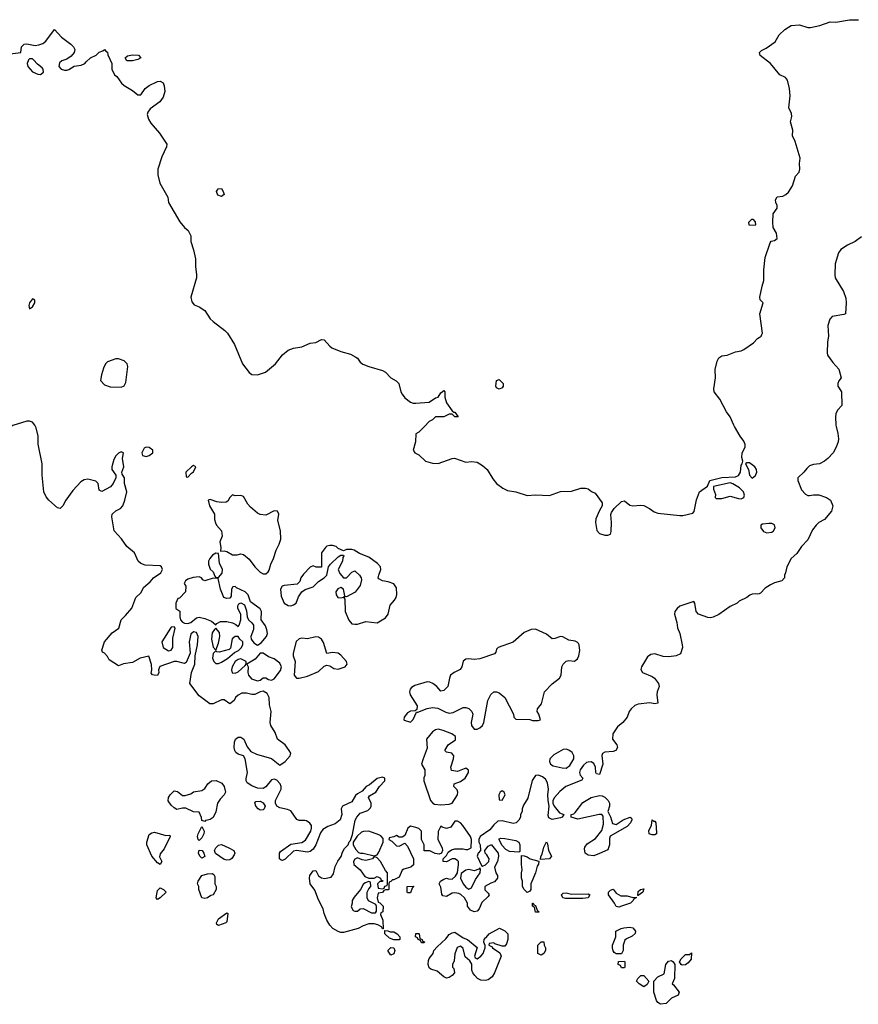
# Model space of a CAD drawing. Header units: inches. Extents: x 2221774 to 2440637, y 201306 to 357559.
# Tile 239 of 245: x 2394679 to 2400713, y 315844 to 322926. Entities that reach past the tile are written whole.
import ezdxf

# ---------------------------------------------------------------- set-up
doc = ezdxf.new("R2010")
doc.units = ezdxf.units.IN
doc.header["$MEASUREMENT"] = 0
for name, color, linetype in [('C3391', 7, 'Continuous'), ('C3392', 7, 'Continuous'), ('C4301', 7, 'Continuous'), ('C4302', 7, 'Continuous')]:
    doc.layers.add(name, color=color, linetype=linetype)

msp = doc.modelspace()

# ---------------------------------------------------------------- linework, layer by layer
at = {"layer": 'C3391', "color": 5, "elevation": 20}
for points in [[(2400000, 318797.2), (2399990, 318793.2), (2399970, 318797.2), (2399950, 318794), (2399933.7, 318786.3), (2399910, 318769.2), (2399856, 318744), (2399842, 318730), (2399790, 318704.5), (2399710, 318647.3), (2399669.4, 318629.4), (2399650, 318624.5), (2399630, 318626.6), (2399562.7, 318650), (2399547, 318670), (2399537.2, 318730), (2399530, 318742), (2399430, 318708), (2399408.8, 318691.1), (2399394, 318670), (2399390.3, 318650), (2399406.7, 318590), (2399411.8, 318551.8), (2399428.2, 318510), (2399446, 318430), (2399448, 318410), (2399434.6, 318365.4), (2399402, 318350), (2399350, 318342.4), (2399310, 318346.3), (2399250, 318364.5), (2399219.8, 318360.2), (2399197.3, 318342.7), (2399154, 318270), (2399148.5, 318251.5), (2399161, 318230), (2399230, 318202), (2399246, 318190), (2399274.9, 318150), (2399280.5, 318130), (2399264.9, 318090), (2399262.8, 318070), (2399271.3, 318010), (2399250, 318004), (2399212.9, 318012.9), (2399130, 318002), (2399106.2, 317993.8), (2399078.8, 317970), (2399064.7, 317950), (2399051, 317910), (2399018, 317870), (2398980.4, 317839.6), (2398947.3, 317790), (2398944.9, 317750), (2398974.9, 317710), (2398981.6, 317690), (2398967.7, 317670), (2398950, 317661.1), (2398890, 317656.9), (2398873.5, 317646.5), (2398866.7, 317633.3), (2398874.3, 317570), (2398850, 317497.2), (2398830, 317501.2), (2398823.7, 317510), (2398822, 317550), (2398810, 317576), (2398790, 317586.6), (2398770, 317586), (2398758, 317582), (2398735.9, 317564.1), (2398710.7, 317530), (2398706.8, 317510), (2398710.8, 317490.8), (2398732, 317470), (2398723.6, 317456.4), (2398608.9, 317411.1), (2398564.8, 317375.2), (2398526, 317330), (2398516, 317310), (2398516, 317290), (2398524.7, 317270), (2398562, 317222), (2398594, 317210), (2398582, 317190), (2398570, 317184), (2398510, 317174), (2398486, 317186), (2398482, 317202), (2398489.1, 317269.1), (2398481.2, 317310), (2398479.3, 317350), (2398483.7, 317390), (2398477, 317437), (2398462, 317462), (2398440.1, 317480.1), (2398412.3, 317492.3), (2398390, 317489.3), (2398367.3, 317452.7), (2398334.8, 317325.2), (2398303.6, 317276.4), (2398294, 317250), (2398294, 317230), (2398282, 317210), (2398282, 317190), (2398270.7, 317169.3), (2398251.3, 317150), (2398230, 317143.7), (2398150, 317164), (2398119.8, 317160.2), (2398090, 317134), (2398062.5, 317097.5), (2397991.3, 317050), (2397982, 317030), (2397982, 317010), (2397992, 316990), (2397994, 316950), (2397978, 316930), (2397971.3, 316910), (2398001, 316841), (2398010, 316838), (2398030, 316846.8), (2398055.3, 316870), (2398057.2, 316890), (2398039.5, 316919.5), (2398028, 316930), (2398026, 316950), (2398050, 316982), (2398068.4, 316991.6), (2398074, 316990), (2398122, 316930), (2398124.7, 316910), (2398116, 316870), (2398096, 316830), (2398106, 316790), (2398116, 316770), (2398118, 316750), (2398096.3, 316723.7), (2398070, 316716), (2398026.8, 316690), (2398026, 316666), (2398050, 316642), (2398056, 316630), (2398050, 316618), (2398004.9, 316575.1), (2397986, 316530), (2397970, 316514), (2397950, 316509), (2397922, 316522), (2397902, 316550), (2397902, 316570), (2397879, 316610), (2397853.3, 316633.3), (2397839.7, 316639.7), (2397810, 316645.6), (2397790, 316642), (2397750, 316619), (2397724.7, 316624.7), (2397715.3, 316635.3), (2397710, 316686), (2397698, 316710), (2397708, 316730), (2397730, 316744.7), (2397750, 316752), (2397765.4, 316745.4), (2397790, 316744.7), (2397814.6, 316765.4), (2397828.7, 316790), (2397837.2, 316850), (2397837.2, 316870), (2397830, 316879), (2397810, 316889), (2397791.2, 316888.9), (2397750, 316868), (2397726, 316870), (2397726, 316890), (2397750, 316914), (2397763.1, 316936.9), (2397785.2, 316954.8), (2397810, 316961), (2397870, 316962.8), (2397890, 316956), (2397903.1, 316956.9), (2397928, 316970), (2397928.7, 317030), (2397922, 317050), (2397868.7, 317130), (2397850, 317148.7), (2397830, 317162), (2397810, 317162), (2397782, 317118), (2397750, 317108.7), (2397718, 317118), (2397710, 317126), (2397690, 317086), (2397686.8, 317030), (2397718, 316970), (2397722, 316950), (2397714, 316930), (2397696.9, 316923.1), (2397668.4, 316928.4), (2397630, 316948), (2397588.7, 316948.7), (2397589, 316990), (2397569, 317030), (2397569, 317090), (2397550, 317109), (2397530, 317116), (2397490, 317124), (2397481.4, 317118.6), (2397471.3, 317110), (2397450, 317058), (2397430, 317046), (2397410, 317046), (2397390, 317058), (2397371.6, 317048.4), (2397338, 317042), (2397334, 317030), (2397356.9, 317016.9), (2397390, 316984.7), (2397410, 316982), (2397450, 317002), (2397470, 316982), (2397512, 316890), (2397512, 316848), (2397494, 316830), (2397443.6, 316816.4), (2397431.6, 316808.4), (2397410, 316758), (2397370, 316738), (2397362, 316738), (2397350, 316726), (2397338, 316722), (2397334, 316710), (2397334, 316670), (2397330, 316666), (2397310, 316666), (2397298, 316662), (2397290, 316648), (2397258, 316642), (2397252, 316610), (2397258, 316578), (2397270, 316574), (2397294, 316550), (2397292, 316510), (2397278, 316502), (2397274, 316490), (2397292, 316450), (2397294, 316386), (2397290, 316386), (2397282, 316402), (2397256.4, 316416.4), (2397230, 316422), (2397190, 316422), (2397150.9, 316409.1), (2397114, 316390), (2397010, 316360.7), (2396990, 316360.5), (2396970, 316367.8), (2396932.7, 316390), (2396910, 316412.7), (2396889.6, 316450), (2396870, 316498), (2396862.7, 316530), (2396830, 316594), (2396803.5, 316663.5), (2396769.4, 316710), (2396763.6, 316750), (2396767.8, 316770), (2396790, 316804), (2396810, 316806.8), (2396828.8, 316768.9), (2396850, 316753.7), (2396871.7, 316748.3), (2396921.2, 316758.8), (2396937.2, 316782.8), (2396950, 316834.8), (2396967, 316873), (2396992.3, 316907.7), (2397000.9, 316939.1), (2397016.5, 316963.5), (2397042, 316990), (2397050, 317012), (2397059, 317021), (2397074.6, 317065.4), (2397092.9, 317167.1), (2397104, 317190), (2397130, 317218), (2397183.1, 317236.9), (2397203.1, 317256.9), (2397208.7, 317270), (2397208.7, 317290), (2397188, 317332), (2397196.4, 317343.6), (2397242, 317370), (2397269.1, 317410.9), (2397306, 317450), (2397306, 317470), (2397290, 317478), (2397250, 317468.7), (2397196.8, 317423.2), (2397172, 317410), (2397143.6, 317376.4), (2397110, 317358), (2397095.3, 317344.7), (2397070, 317299), (2397002, 317270), (2396991.3, 317250), (2396996, 317210), (2396986, 317170), (2396950, 317141.2), (2396896.9, 317123.1), (2396859.6, 317100.4), (2396842.8, 317077.2), (2396811, 316990), (2396790, 316959), (2396770, 316942), (2396750, 316937.2), (2396670, 316949), (2396650, 316944), (2396590, 316888), (2396570, 316878), (2396560.4, 316880.4), (2396548, 316890), (2396548, 316930), (2396556.4, 316943.6), (2396630, 316996), (2396710, 317006.8), (2396736.2, 317023.8), (2396773.2, 317090), (2396779.3, 317110), (2396778, 317130), (2396765.8, 317145.8), (2396742.5, 317162.5), (2396730, 317166.6), (2396690, 317165.2), (2396672.9, 317172.9), (2396630, 317235.3), (2396605.6, 317245.6), (2396550, 317257.2), (2396529, 317270), (2396519, 317290), (2396519, 317310), (2396560.9, 317390), (2396560.9, 317410), (2396552.7, 317430), (2396530, 317456), (2396510, 317463.7), (2396490, 317459.3), (2396450, 317408.7), (2396430, 317395.3), (2396390, 317398), (2396350, 317415.3), (2396316.4, 317436.4), (2396308.7, 317450), (2396308.8, 317468.9), (2396317.2, 317510), (2396301.2, 317610), (2396288.7, 317630), (2396250, 317643.7), (2396234.5, 317654.5), (2396226, 317670), (2396222.7, 317690), (2396224, 317730), (2396232.7, 317750), (2396250, 317764.9), (2396270, 317766), (2396291.6, 317751.6), (2396314.9, 317694.9), (2396342, 317662), (2396382.6, 317642.6), (2396490.7, 317610.7), (2396550, 317564.7), (2396590, 317591), (2396624, 317630), (2396629, 317650), (2396619, 317670), (2396589.6, 317709.6), (2396535.1, 317750), (2396518, 317798), (2396485.1, 317850), (2396482, 317870), (2396489, 317950), (2396477.2, 317997.2), (2396475.1, 318050), (2396459.3, 318079.3), (2396430, 318095.1), (2396410, 318092.3), (2396370, 318072), (2396350, 318072), (2396310, 318082.7), (2396278, 318082), (2396250, 318068), (2396232, 318050), (2396222, 318030), (2396190, 318004), (2396150, 318034), (2396130, 318033.2), (2396070, 318006), (2396046, 318006), (2395970, 318062.7), (2395902, 318150), (2395916, 318230), (2395939.3, 318290), (2395942, 318350), (2395959.3, 318430), (2395962.7, 318490), (2395950, 318519), (2395930, 318522), (2395910, 318506), (2395898, 318450), (2395904.7, 318370), (2395877.3, 318302.7), (2395865.4, 318294.6), (2395810, 318309.5), (2395790, 318309.6), (2395687.7, 318272.3), (2395678, 318250), (2395681, 318230), (2395670, 318209.2), (2395646, 318210), (2395634.6, 318214.6), (2395625.2, 318225.2), (2395629.5, 318250.5), (2395627.2, 318287.2), (2395607.3, 318347.3), (2395545.5, 318334.5), (2395490, 318301.2), (2395426.4, 318293.6), (2395390, 318278), (2395322, 318322), (2395310, 318346), (2395288.4, 318368.4), (2395275.3, 318375.3), (2395269, 318390), (2395289.8, 318450.2), (2395345.1, 318514.9), (2395391.9, 318548.1), (2395409.5, 318610), (2395440.9, 318639.1), (2395486.6, 318693.4), (2395515.3, 318770), (2395553.6, 318806.4), (2395570, 318842), (2395618.6, 318881.4), (2395641.2, 318910), (2395693.8, 318946.2), (2395706, 318970), (2395699.3, 318990), (2395690, 318998), (2395582.7, 319002.7), (2395550, 319013.2), (2395531.9, 319031.9), (2395504, 319090), (2395450, 319137.2), (2395411.5, 319191.5), (2395359.3, 319250), (2395341.6, 319350), (2395344.5, 319370), (2395370, 319393.4), (2395404, 319410), (2395421.2, 319430), (2395436, 319470), (2395449.2, 319530), (2395432.3, 319590), (2395432.7, 319630), (2395416, 319656), (2395415.1, 319670), (2395427.3, 319710), (2395419.3, 319770), (2395426, 319810), (2395410, 319818), (2395390, 319808), (2395370, 319788), (2395357.3, 319762.7), (2395342.8, 319710), (2395342.8, 319690), (2395371.3, 319650), (2395371, 319631), (2395350.4, 319589.6), (2395333.3, 319566.7), (2395270, 319532.7), (2395250, 319542), (2395242.7, 319590), (2395226, 319606), (2395170, 319621.6), (2395143.1, 319616.9), (2395118, 319602), (2395060.5, 319539.5), (2395010.7, 319470), (2394990, 319428.7), (2394970, 319408.7), (2394950, 319415.3), (2394889.6, 319469.6), (2394870, 319494), (2394852.3, 319530), (2394840.7, 319650), (2394840.7, 319730), (2394811.7, 319871.7), (2394811.4, 319930), (2394796.4, 319990), (2394791.9, 320000)], [(2397591.4, 320000), (2397550, 319958), (2397530, 319946), (2397527.7, 319890), (2397511, 319830), (2397522, 319810), (2397550, 319796.3), (2397598, 319750), (2397650, 319736.1), (2397690, 319734.6), (2397790, 319770.3), (2397808.4, 319771.6), (2397890, 319743.8), (2397930, 319747.3), (2397970, 319744), (2398010, 319719.1), (2398042, 319690), (2398082.3, 319622.3), (2398110, 319590.7), (2398155.8, 319555.8), (2398190, 319539.3), (2398250, 319528.8), (2398330, 319504.2), (2398390, 319508.9), (2398490, 319502.3), (2398570, 319533.1), (2398650, 319535.5), (2398715.5, 319555.5), (2398750, 319556.3), (2398770, 319550.6), (2398792.8, 319532.8), (2398820.5, 319520.5), (2398870.7, 319450), (2398870.8, 319430), (2398850, 319395.3), (2398824.1, 319335.9), (2398822.4, 319310), (2398832.7, 319252.7), (2398850.5, 319230.5), (2398890, 319217.3), (2398910, 319217.3), (2398930, 319226), (2398935.9, 319244.1), (2398937.7, 319310), (2398933.1, 319366.9), (2398938, 319382), (2398955.6, 319410), (2399010, 319459.3), (2399030, 319464), (2399070, 319434.8), (2399090, 319428), (2399147, 319433), (2399170, 319430.5), (2399210, 319410.4), (2399245.4, 319385.4), (2399270, 319377.4), (2399430, 319358.7), (2399450, 319359.5), (2399523.1, 319376.9), (2399532.7, 319387.3), (2399550, 319472), (2399569.3, 319530.7), (2399629, 319571), (2399644, 319610), (2399730, 319633.8), (2399830, 319637.1), (2399851.7, 319648.3), (2399865.1, 319670), (2399870, 319722), (2399878, 319730), (2399882, 319750), (2399875.5, 319775.5), (2399877.6, 319810), (2399898.4, 319850), (2399898.7, 319870), (2399890, 319893.2), (2399862, 319930), (2399823.1, 320000)]]:
    msp.add_lwpolyline(points, dxfattribs=at)
for points in [[(2395590, 319852), (2395575.2, 319844.8), (2395558, 319810), (2395562.8, 319790), (2395590, 319782.6), (2395610, 319790.4), (2395637, 319810), (2395637, 319830), (2395610, 319849.5)], [(2395930, 319718), (2395914, 319710), (2395874, 319670), (2395878, 319638), (2395890, 319634), (2395915.3, 319664.7), (2395930, 319674), (2395946, 319710)], [(2399930, 319739), (2399910, 319738), (2399902, 319730), (2399924, 319690), (2399931, 319650), (2399950, 319627.3), (2399973.4, 319646.6), (2399982.7, 319670), (2399981.2, 319690), (2399968.7, 319710)], [(2399790, 319593.2), (2399672, 319568), (2399671.6, 319548.4), (2399684.7, 319510), (2399682, 319490), (2399690, 319482), (2399730, 319482.8), (2399790, 319498.4), (2399850, 319481.3), (2399870, 319480.5), (2399889, 319490), (2399894.8, 319505.2), (2399887, 319530), (2399858.9, 319558.9), (2399810, 319586.6)], [(2396210, 319508), (2396192, 319490), (2396176.9, 319463.1), (2396164.7, 319455.3), (2396130, 319453.2), (2396097.2, 319457.2), (2396050, 319475.3), (2396034, 319470), (2396044.7, 319430), (2396081, 319370), (2396081, 319330), (2396087.1, 319307.1), (2396096, 319290), (2396130.9, 319249.1), (2396136, 319210), (2396118, 319170), (2396126, 319130), (2396123.6, 319103.6), (2396150, 319106), (2396170, 319101), (2396210, 319076), (2396243.1, 319076.9), (2396270, 319084.7), (2396290, 319078), (2396330, 319044.7), (2396371, 318990), (2396410, 318950.8), (2396430, 318938.8), (2396450, 318941), (2396466.6, 318953.4), (2396474.2, 318965.8), (2396485.1, 319010), (2396505.1, 319050), (2396524, 319110), (2396547, 319153), (2396557, 319190), (2396555.1, 319250), (2396535.5, 319324.5), (2396542.7, 319370), (2396533.2, 319390), (2396510, 319394), (2396450, 319360.9), (2396410, 319366.6), (2396390, 319377), (2396339.8, 319419.8), (2396320.9, 319440.9), (2396290, 319496.2), (2396270, 319502.9), (2396230, 319501.2)], [(2396930, 319144.5), (2396910, 319144.5), (2396890, 319138), (2396878.8, 319130), (2396851.3, 319090), (2396851.2, 318988.9), (2396811.6, 318988.4), (2396790, 318998), (2396770, 318988.7), (2396721.4, 318938.6), (2396702.8, 318910), (2396694.8, 318885.2), (2396675.3, 318864.7), (2396583, 318857), (2396568, 318852), (2396554.8, 318830), (2396559.8, 318779.8), (2396581, 318730), (2396610, 318711), (2396630, 318710.8), (2396650, 318717.3), (2396669, 318730), (2396684.5, 318775.5), (2396708.8, 318811.1), (2396733.6, 318826.4), (2396790, 318846), (2396830, 318884.7), (2396870, 318911.3), (2396888.7, 318930), (2396902, 318990), (2396915.3, 319010), (2396970, 319061), (2396990, 319074), (2397010, 319074), (2397012, 319070), (2397003.6, 319056.4), (2397002.8, 319030), (2396970.8, 318970), (2396982, 318942), (2397010, 318911), (2397030, 318911), (2397070, 318951.3), (2397090, 318961), (2397124, 318930), (2397136.3, 318910), (2397137.5, 318897.5), (2397130, 318855.3), (2397092.5, 318807.5), (2397030, 318775.3), (2397022, 318778), (2397012, 318768), (2397017.3, 318757.3), (2397020.3, 318670), (2397046.7, 318606.7), (2397070, 318581), (2397090, 318578), (2397110, 318578), (2397170, 318596), (2397250, 318587.7), (2397310, 318622.4), (2397330.9, 318649.1), (2397345.5, 318714.5), (2397376.9, 318750), (2397387.6, 318770), (2397391.5, 318791.5), (2397390, 318838), (2397370, 318868.7), (2397330, 318882), (2397290, 318888.7), (2397263.7, 318903.7), (2397259, 318910), (2397262.7, 318930), (2397278.4, 318970), (2397276.2, 318990), (2397254.5, 319014.5), (2397190, 319060.9), (2397125.2, 319085.2), (2397086, 319110), (2397070, 319115.3), (2397030, 319115.3), (2397010, 319106), (2396970, 319122), (2396955.6, 319135.6)], [(2396090, 319089), (2396065.2, 319074.8), (2396046, 319050), (2396038, 319030), (2396038, 319010), (2396050, 318974), (2396070, 318954), (2396082, 318922), (2396090, 318914), (2396110, 318914), (2396136.4, 318943.6), (2396138, 318970), (2396116.5, 319016.5), (2396110, 319086)], [(2395970, 318918), (2395926.4, 318913.6), (2395890, 318902), (2395872, 318890), (2395862, 318870), (2395874, 318850), (2395872, 318810), (2395830, 318766), (2395818, 318762), (2395802, 318730), (2395802, 318690), (2395830.9, 318670.9), (2395831, 318630), (2395836, 318610), (2395850, 318591.3), (2395864, 318584), (2395890, 318582.8), (2395910, 318590.8), (2395950, 318624), (2395970, 318627.3), (2396010, 318618), (2396059.1, 318599.1), (2396090, 318574), (2396096.4, 318583.6), (2396122.7, 318597.3), (2396170, 318597.3), (2396210, 318586.8), (2396235.3, 318575.3), (2396250, 318562), (2396258, 318570), (2396269, 318610), (2396269.1, 318649.1), (2396249, 318690), (2396248.7, 318710), (2396256.4, 318723.6), (2396271.2, 318731.1), (2396296, 318716), (2396310, 318674), (2396316, 318630), (2396326, 318610), (2396350, 318586.8), (2396360.5, 318570), (2396360.9, 318539.1), (2396342, 318490), (2396344, 318470), (2396362.6, 318442.6), (2396390, 318427.3), (2396416.9, 318443.1), (2396455.1, 318490), (2396462, 318510), (2396458, 318538), (2396447, 318567), (2396417.2, 318610), (2396419.3, 318670), (2396410, 318688.7), (2396339, 318739), (2396322, 318790), (2396302, 318810), (2396239, 318839), (2396230, 318848), (2396212.7, 318847.3), (2396202, 318830), (2396199.6, 318780.4), (2396190, 318766), (2396170, 318762), (2396148.7, 318770), (2396124, 318830), (2396106, 318906), (2396070, 318908), (2396010, 318888.7), (2395996.4, 318896.4), (2395986, 318910)], [(2396990, 318842), (2396968.3, 318831.7), (2396954.8, 318810), (2396957.3, 318790), (2396967.3, 318770), (2396990, 318766.8), (2397008.7, 318771.3), (2397018, 318782), (2397009, 318829)], [(2395790, 318558), (2395770, 318555.3), (2395764.7, 318550), (2395700.7, 318450), (2395711.3, 318410), (2395750, 318386.8), (2395768.8, 318391.1), (2395782, 318410), (2395782, 318478), (2395798, 318550)], [(2396090, 318548), (2396079.6, 318540.4), (2396064.5, 318515.5), (2396058, 318470), (2396070, 318411.3), (2396090, 318392), (2396110, 318442), (2396119.5, 318490), (2396117, 318517)], [(2398390, 318542.7), (2398359.8, 318540.2), (2398310, 318517.2), (2398230, 318449.4), (2398122, 318410), (2398110, 318398), (2398104.7, 318375.3), (2398094.8, 318365.2), (2397989.3, 318329.3), (2397950, 318323.7), (2397910, 318329.5), (2397890, 318326.6), (2397869, 318311), (2397860.4, 318270), (2397847.6, 318252.4), (2397804.9, 318230), (2397779.3, 318210), (2397770.4, 318190), (2397759.3, 318130), (2397730, 318100.7), (2397710, 318096), (2397679.5, 318130), (2397651, 318151), (2397630, 318160.5), (2397610, 318162.4), (2397523, 318137), (2397498, 318122), (2397488.8, 318111.1), (2397483.1, 318090), (2397488.8, 318070), (2397539.1, 317990), (2397536.9, 317963.1), (2397524.7, 317955.3), (2397490, 317952.3), (2397470, 317939), (2397444.7, 317910), (2397442, 317890), (2397446.4, 317886.4), (2397490, 317872), (2397510, 317892), (2397535.3, 317944.7), (2397544.7, 317944.7), (2397610, 317970.7), (2397650, 317977.3), (2397686.6, 317973.4), (2397744.9, 317944.9), (2397770, 317938.7), (2397797, 317943), (2397870, 317979.3), (2397890, 317978.4), (2397910.1, 317970.1), (2397931.9, 317950), (2397939.5, 317930), (2397927.7, 317870), (2397931, 317850), (2397950, 317822), (2397970, 317822), (2397988.8, 317831.1), (2398008, 317850), (2398018, 317870), (2398046.6, 318030), (2398070, 318071.3), (2398090, 318091.3), (2398110, 318091.3), (2398130, 318084.7), (2398170.6, 318050.6), (2398232, 317930), (2398234, 317910), (2398250, 317894), (2398348.8, 317891.1), (2398370, 317884.7), (2398410, 317884.7), (2398426, 317890), (2398414, 317930), (2398402, 317950), (2398404, 317970), (2398434.2, 318005.8), (2398455.6, 318090), (2398510, 318147.7), (2398563.7, 318190), (2398574.5, 318210), (2398580.7, 318270), (2398590, 318290.7), (2398610, 318310.6), (2398630, 318317.3), (2398670, 318310.7), (2398691.4, 318328.6), (2398702.9, 318350), (2398709.5, 318389.5), (2398704.5, 318430), (2398699.3, 318439.3), (2398690, 318449.3), (2398675.6, 318455.6), (2398630, 318462.9), (2398587.5, 318487.5), (2398570, 318489.6), (2398530, 318474.5), (2398510, 318472.7), (2398470, 318505.1)], [(2396230, 318488.7), (2396206.9, 318473.1), (2396195.9, 318404.1), (2396185.2, 318394.8), (2396115.3, 318375.3), (2396098, 318378), (2396090, 318386), (2396070, 318366), (2396066.4, 318333.6), (2396074.8, 318310), (2396090, 318294.8), (2396110, 318294.8), (2396130, 318304), (2396175.3, 318330), (2396225.6, 318374.4), (2396252.3, 318387.7), (2396271.7, 318408.3), (2396285.2, 318430), (2396284, 318450), (2396262, 318470), (2396250, 318488)], [(2396810, 318487), (2396750, 318472.3), (2396710, 318476), (2396690, 318473.2), (2396668, 318452), (2396646, 318370), (2396646.8, 318350), (2396661, 318310), (2396653.4, 318210), (2396670.5, 318190.5), (2396690, 318190.4), (2396750, 318204.9), (2396830, 318237.1), (2396870, 318276), (2396890, 318282.8), (2396910, 318277.3), (2396939.9, 318259.9), (2396970, 318253.4), (2397022, 318270), (2397034.5, 318290), (2397029.3, 318310), (2396990, 318354), (2396970, 318369), (2396930, 318374), (2396890, 318368), (2396864.9, 318444.9), (2396850, 318469.2), (2396830, 318483.7)], [(2396270, 318329), (2396250, 318324), (2396230, 318308.7), (2396208.2, 318271.8), (2396202, 318250), (2396208.2, 318228.2), (2396230, 318226), (2396250, 318236), (2396300.4, 318279.6), (2396308, 318290), (2396308, 318310)], [(2396430, 318368.7), (2396410, 318368.7), (2396373.4, 318326.6), (2396314, 318290), (2396322, 318270), (2396320.7, 318230), (2396324.9, 318210), (2396345.9, 318185.8), (2396390, 318170.5), (2396410, 318174.8), (2396430, 318191.3), (2396450, 318191.3), (2396470, 318178.8), (2396490, 318175.5), (2396510, 318185.5), (2396555.8, 318244.2), (2396563.6, 318270), (2396550, 318298), (2396510, 318329), (2396470, 318342)], [(2397690, 317822), (2397670, 317819), (2397650, 317804), (2397606, 317750), (2397610, 317686), (2397581, 317610), (2397571.3, 317570), (2397594, 317530), (2397594, 317490), (2397586.4, 317473.6), (2397586.8, 317450), (2397636, 317310), (2397650.5, 317290.5), (2397664.4, 317284.4), (2397710, 317277.7), (2397770, 317282.4), (2397789.6, 317290.4), (2397829.5, 317350), (2397832.3, 317370), (2397826.6, 317386.6), (2397802, 317410), (2397806, 317430), (2397850, 317446), (2397884, 317470), (2397908.7, 317510), (2397908.4, 317528.4), (2397890, 317542), (2397830, 317519.3), (2397785.2, 317525.2), (2397781.2, 317550), (2397801.2, 317610), (2397802, 317630), (2397788.8, 317648.9), (2397750, 317658), (2397738, 317670), (2397762, 317710), (2397813.6, 317746.4), (2397815.3, 317770), (2397788, 317790), (2397726.4, 317813.6)], [(2398610, 317679.3), (2398590, 317677.2), (2398523, 317637), (2398494, 317610), (2398490.7, 317590), (2398498, 317570), (2398518.5, 317558.5), (2398583.4, 317543.4), (2398610, 317543), (2398638.3, 317561.7), (2398665.1, 317610), (2398667, 317630), (2398654.7, 317654.7), (2398630, 317672.7)], [(2396010, 317158), (2395990, 317166), (2395987.3, 317187.3), (2395970, 317226), (2395930, 317228), (2395874.6, 317254.6), (2395850, 317255.3), (2395810, 317246), (2395790, 317258), (2395770, 317275.3), (2395747.7, 317307.7), (2395749.6, 317330), (2395760.9, 317350), (2395790, 317378.8), (2395814, 317374), (2395850, 317344.7), (2395870, 317344.7), (2395910, 317358), (2395930, 317371), (2395990, 317381), (2396010, 317396), (2396032.7, 317430), (2396058, 317450), (2396092.5, 317452.5), (2396133.7, 317433.7), (2396151.3, 317410), (2396161, 317370), (2396151, 317350), (2396121.1, 317318.9), (2396102.8, 317290), (2396090, 317228), (2396072.1, 317187.9), (2396050, 317174), (2396030, 317169.2), (2396015.3, 317164.7)], [(2398150, 317379.3), (2398136, 317370), (2398126, 317350), (2398130, 317314), (2398150, 317311.3), (2398172.7, 317350), (2398164, 317370)], [(2398970, 317136), (2399021.2, 317170), (2399070.6, 317190.6), (2399082, 317182), (2399082.8, 317170), (2399074, 317150), (2399050, 317122.7), (2398926.8, 317053.2), (2398922.8, 317037.2), (2398924, 316990), (2398910, 316955.3), (2398850, 316929.5), (2398810, 316912.3), (2398770, 316917), (2398746.6, 316930), (2398742, 316962), (2398745.1, 316974.9), (2398762, 316998), (2398822.9, 317037.1), (2398866.6, 317093.4), (2398880.2, 317139.8), (2398878, 317198), (2398868.4, 317208.4), (2398848.8, 317208.9), (2398695.3, 317175.3), (2398646, 317190), (2398646, 317210), (2398666.6, 317213.4), (2398677, 317223), (2398730, 317296), (2398790, 317330.7), (2398850, 317346), (2398870, 317343.1), (2398890, 317333.4), (2398912.7, 317310), (2398922, 317290), (2398924, 317270), (2398911, 317230), (2398930, 317192), (2398944.9, 317144.9)], [(2396410, 317239), (2396395.3, 317250), (2396379, 317270), (2396370, 317294), (2396378, 317302), (2396410, 317304.7), (2396430, 317292), (2396444.7, 317270), (2396438, 317250), (2396430, 317242)], [(2399242, 317162), (2399250, 317162), (2399256, 317150), (2399262, 317078), (2399261, 317070), (2399250, 317063.7), (2399230, 317062), (2399209.4, 317070), (2399207, 317093), (2399224, 317130), (2399228.8, 317171.1)], [(2395730, 317058), (2395759.6, 317059.6), (2395762, 317050), (2395718.8, 316961.2), (2395690, 316926), (2395685.4, 316905.4), (2395702, 316870), (2395690, 316848.7), (2395670, 316862), (2395630, 316909), (2395592.7, 316990), (2395592.7, 317010), (2395610, 317064.7), (2395630, 317077.3), (2395650, 317082.8)], [(2395970, 317022), (2395962, 317030), (2395957.2, 317050), (2395962.7, 317070), (2395990, 317122), (2396006, 317090), (2396002.8, 317070), (2395990, 317042)], [(2397190, 317089.5), (2397152.8, 317087.2), (2397138.5, 317081.5), (2397106.4, 317053.6), (2397078, 317010), (2397078, 316990), (2397098, 316958), (2397116, 316936), (2397130.7, 316930.7), (2397149.3, 316930.7), (2397230, 316910.7), (2397250, 316918), (2397262.9, 316937.1), (2397294, 317010), (2397295.3, 317035.3), (2397276.5, 317056.5), (2397263.7, 317063.7)], [(2396170, 316881.2), (2396150, 316885.2), (2396088.2, 316928.2), (2396080.9, 316950), (2396089.7, 316970.3), (2396110, 316987.3), (2396130, 316992.7), (2396184.7, 316970), (2396218.8, 316950), (2396226, 316930), (2396222, 316918), (2396206.4, 316893.6), (2396190, 316884)], [(2398270, 316938), (2398203.1, 316943.1), (2398176.4, 316956.4), (2398148.4, 316988.4), (2398128.4, 317028.4), (2398130, 317034), (2398142, 317038), (2398170, 317036), (2398250, 317020.7), (2398270, 317010.8), (2398277.3, 316990), (2398278, 316962), (2398276.9, 316943.1)], [(2398426, 316886), (2398428, 316908), (2398437.2, 316922.8), (2398450, 316974), (2398470, 317011.3), (2398476.9, 316996.9), (2398484.7, 316950), (2398504.7, 316910), (2398490, 316889.5)], [(2395990, 316895.3), (2395975.3, 316910), (2395966.6, 316930), (2395970, 316951.3), (2395991.3, 316950), (2396004.7, 316930), (2396010, 316908)], [(2398330, 316648), (2398308, 316670), (2398298, 316690), (2398298, 316730), (2398288.7, 316750), (2398289, 316790), (2398294, 316810), (2398289.2, 316850), (2398290, 316914), (2398308, 316912), (2398330, 316904.7), (2398350.9, 316890.9), (2398414, 316874), (2398411.6, 316851.6), (2398402.8, 316837.2), (2398390.6, 316789.4), (2398358, 316710), (2398356, 316670), (2398350, 316658)], [(2397230, 316908), (2397218, 316890), (2397170, 316877), (2397142.7, 316882.7), (2397110, 316898), (2397090, 316888), (2397081, 316870), (2397082.8, 316850), (2397130, 316811.3), (2397162.8, 316762.8), (2397190, 316750.8), (2397228.7, 316751.3), (2397250, 316762), (2397274, 316750), (2397278, 316738), (2397292.7, 316732.7), (2397290, 316726), (2397270, 316726), (2397254, 316710), (2397258, 316678), (2397290, 316674), (2397302, 316678), (2397307.3, 316692.7), (2397322, 316698), (2397326, 316710), (2397326, 316790), (2397310, 316806), (2397275.3, 316870), (2397250, 316898)], [(2396010, 316604), (2395988.7, 316610), (2395968, 316670), (2395968, 316690), (2395958, 316710), (2395962, 316730), (2395990, 316771), (2396030, 316782.8), (2396063.6, 316783.6), (2396076.9, 316776.9), (2396083.6, 316763.6), (2396082, 316710), (2396091.6, 316691.6), (2396092, 316670), (2396071.3, 316630), (2396054.8, 316625.2), (2396030, 316609.3)], [(2397990, 316826), (2397983.6, 316816.4), (2397950, 316804), (2397910, 316814), (2397890, 316809), (2397856, 316784), (2397851, 316750), (2397870.8, 316710), (2397890, 316686), (2397910, 316671.3), (2397930, 316682), (2397958, 316742), (2397993.2, 316790), (2397995.3, 316815.3)], [(2397190, 316726), (2397163.6, 316716.4), (2397150, 316706), (2397132, 316670), (2397084.5, 316615.5), (2397071.3, 316590), (2397072, 316570), (2397064.7, 316544.7), (2397078, 316518), (2397090, 316514), (2397110, 316514), (2397128.4, 316531.6), (2397150, 316534), (2397210, 316502), (2397230, 316502), (2397238, 316502), (2397247.3, 316512.7), (2397247.3, 316547.3), (2397242, 316562), (2397188.7, 316588.7), (2397178, 316610), (2397178, 316650), (2397190, 316674), (2397206, 316690), (2397202, 316722)], [(2395670, 316598), (2395662, 316610), (2395670, 316662), (2395690, 316682), (2395714, 316670), (2395734, 316650), (2395690, 316608.7)], [(2397470, 316646), (2397466, 316650), (2397468, 316690), (2397510, 316694), (2397514, 316690), (2397502, 316678), (2397490, 316646)], [(2398650, 316636), (2398770, 316638), (2398782, 316630), (2398770, 316608.7), (2398730, 316604), (2398605.6, 316605.6), (2398588, 316610), (2398578, 316630), (2398590, 316642), (2398610, 316644.7)], [(2399003.6, 316623.6), (2399050, 316624.7), (2399090, 316612), (2399114, 316614), (2399114, 316610), (2399098, 316602), (2399094, 316590), (2399074, 316570), (2399010, 316549), (2398990, 316542), (2398970, 316546), (2398958, 316570), (2398915.3, 316630), (2398915.3, 316650), (2398930, 316664.7), (2398950, 316671.3), (2398970, 316642)], [(2399126, 316626), (2399130, 316654), (2399146, 316670), (2399170, 316674), (2399162, 316650), (2399130, 316626)], [(2398390, 316506), (2398382, 316542), (2398369, 316550), (2398368.7, 316571.3), (2398374, 316570), (2398378, 316558), (2398390, 316554), (2398402, 316522), (2398414, 316510), (2398414, 316506), (2398410, 316506)], [(2396110, 316409.4), (2396098, 316418), (2396095.3, 316430), (2396110, 316458), (2396170, 316502), (2396176.9, 316496.9), (2396170, 316438), (2396162, 316430)], [(2397344.7, 316364.7), (2397370, 316364.7), (2397394, 316350), (2397414, 316330), (2397414, 316310), (2397410, 316308), (2397370, 316308), (2397340.2, 316320.2), (2397306, 316350), (2397306, 316374), (2397327.3, 316372.7)], [(2397570, 316286), (2397562, 316302), (2397546, 316310), (2397542, 316322), (2397526, 316330), (2397530, 316354), (2397550, 316354), (2397554, 316350), (2397558, 316318), (2397574, 316310), (2397578, 316298), (2397592.7, 316292.7), (2397590, 316286)], [(2398150, 316262), (2398098, 316278), (2398090, 316286), (2398058, 316282), (2398054, 316270), (2398078, 316258), (2398082, 316250), (2398134.8, 316214.8), (2398144, 316190), (2398096.4, 316070), (2398077.8, 316042.3), (2398050, 316019.5), (2398030, 316014), (2397998, 316018), (2397974, 316030), (2397953.2, 316050), (2397939, 316070), (2397933.2, 316090), (2397932.9, 316132.9), (2397917.2, 316157.2), (2397884.7, 316184.7), (2397870, 316246), (2397850, 316262), (2397827.3, 316252.7), (2397810, 316206), (2397804.7, 316155.3), (2397794, 316130), (2397794, 316110), (2397802, 316102), (2397806.8, 316070), (2397791, 316050), (2397770, 316036.2), (2397750, 316031.8), (2397730, 316040.7), (2397682.5, 316082.5), (2397637.2, 316097.2), (2397625.2, 316105.2), (2397617.2, 316130), (2397620.2, 316159.8), (2397626, 316174), (2397654, 316210), (2397658, 316230), (2397682, 316258), (2397746.3, 316313.7), (2397770, 316346), (2397790, 316358.8), (2397810, 316362.8), (2397870, 316322.8), (2397902, 316310), (2397971.3, 316251.3), (2397951, 316190), (2397956.9, 316176.9), (2397970, 316171), (2397997.2, 316190), (2398013.2, 316210), (2398022, 316230), (2398028, 316250), (2398027.3, 316267.3), (2398018, 316290), (2398022, 316310), (2398030, 316322), (2398036.4, 316323.6), (2398058, 316350), (2398131.6, 316391.6), (2398170, 316372), (2398191, 316351), (2398191, 316310), (2398182, 316278), (2398170, 316262)], [(2398970, 316206), (2398956.4, 316216.4), (2398949, 316229), (2398944, 316250), (2398945.2, 316270), (2398968.7, 316330), (2398968, 316370), (2399006, 316390), (2399025.6, 316394.4), (2399070, 316399.1), (2399090, 316393.4), (2399110.7, 316370), (2399106.4, 316353.6), (2399087.1, 316332.9), (2399044.9, 316315.1), (2399034, 316306), (2399021, 316270), (2399022, 316230), (2399010, 316206)], [(2398430, 316198), (2398406, 316210), (2398408, 316270), (2398430, 316294), (2398450, 316294), (2398452, 316270), (2398462, 316250), (2398462, 316230), (2398450, 316208)], [(2397350, 316198), (2397330, 316226), (2397330, 316234), (2397350, 316252), (2397371, 316251), (2397378, 316230), (2397370, 316206)], [(2399445.6, 316125.6), (2399438, 316130), (2399426, 316150), (2399438, 316170), (2399470, 316202), (2399498, 316202), (2399514, 316214), (2399510, 316169), (2399490, 316141.2), (2399470, 316126.6)], [(2399010, 316106), (2399002, 316122), (2398986, 316130), (2398987.3, 316152.7), (2399030, 316154), (2399034, 316150), (2399034, 316110), (2399030, 316106)], [(2399290, 315843.7), (2399270, 315857.2), (2399260.9, 315870), (2399241.2, 315930), (2399242, 316010), (2399270, 316041), (2399316.5, 316063.5), (2399328.7, 316130), (2399346.3, 316153.7), (2399370, 316158), (2399382, 316150), (2399394, 316130), (2399390.8, 316029.2), (2399374, 315990), (2399383.6, 315983.6), (2399424.7, 315930), (2399418, 315910), (2399370, 315888.7), (2399330, 315849.3)], [(2399170, 315969.2), (2399135.3, 315990), (2399118, 316010), (2399126, 316030), (2399148.4, 316051.6), (2399170, 316051.3), (2399204.7, 316010), (2399194.8, 315985.2)]]:
    msp.add_lwpolyline(points, close=True, dxfattribs=at)
at = {"layer": 'C3392', "color": 5, "elevation": 20}
for points in [[(2394610, 322680.8), (2394688, 322690), (2394692, 322730), (2394711.4, 322748.6), (2394730, 322751.6), (2394790, 322740.9), (2394816, 322744.1), (2394845.3, 322754.7), (2394866, 322770), (2394930, 322854), (2394978.8, 322798.8), (2395046.8, 322750), (2395066.8, 322730), (2395074.8, 322710), (2395071, 322690), (2395050, 322664), (2395018, 322642), (2394982, 322630), (2394964.5, 322615.5), (2394961, 322590), (2394978, 322570), (2395002, 322562), (2395018, 322562), (2395033.4, 322566.6), (2395070, 322591), (2395122, 322598), (2395148.4, 322611.6), (2395156.4, 322623.6), (2395188, 322650), (2395228.8, 322671.1), (2395250, 322692), (2395278, 322702), (2395290, 322712), (2395298, 322698), (2395311.6, 322691.6), (2395312.7, 322672.7), (2395342, 322610), (2395342, 322570), (2395362, 322530), (2395378, 322518), (2395411, 322470), (2395430, 322451), (2395490, 322416), (2395530, 322386), (2395550, 322386), (2395580.9, 322430), (2395610, 322453), (2395670, 322480.7), (2395690, 322482.8), (2395710.4, 322470.4), (2395719.1, 322450), (2395722.4, 322410), (2395712.4, 322367.6), (2395686.2, 322333.8), (2395616.8, 322283.2), (2395599.8, 322260.2), (2395596.9, 322243.1), (2395606.8, 322210), (2395622, 322182), (2395686, 322110), (2395738, 322030), (2395736, 322010), (2395702, 321938), (2395674, 321850), (2395674, 321810), (2395686.8, 321750), (2395744, 321650), (2395750.8, 321610), (2395830.6, 321470.6), (2395864.7, 321430), (2395891.3, 321410), (2395910.9, 321370.9), (2395910.8, 321330), (2395930.4, 321270.4), (2395944.7, 321204.7), (2395943, 321150), (2395950.5, 321090), (2395950.4, 321069.6), (2395910.4, 320930), (2395916.4, 320896.4), (2395934.2, 320874.2), (2395970, 320859.3), (2396010, 320833.4), (2396050, 320774.8), (2396070, 320754), (2396154.8, 320690), (2396174.8, 320670), (2396223.8, 320590), (2396281.6, 320450), (2396330, 320388), (2396350, 320373.4), (2396389.5, 320370.5), (2396448.7, 320390), (2396519.3, 320450), (2396570, 320514.8), (2396611.4, 320548.6), (2396650, 320562.4), (2396710, 320573), (2396770, 320598), (2396810, 320603), (2396850, 320625.5), (2396870, 320622), (2396910, 320577.3), (2396925.9, 320565.9), (2396990, 320539.1), (2397058.8, 320518.8), (2397098.8, 320498.8), (2397110.8, 320490), (2397130, 320462.8), (2397148.5, 320448.5), (2397191.3, 320430), (2397290, 320401.3), (2397310, 320390.4), (2397350, 320350.7), (2397388.7, 320328.7), (2397407.7, 320310), (2397420.5, 320250), (2397430, 320231), (2397450, 320206.8), (2397490, 320174.8), (2397510, 320167.7), (2397530, 320167.3), (2397625.6, 320174.4), (2397670, 320204.7), (2397689, 320211), (2397710, 320242), (2397730, 320258), (2397738, 320250), (2397738, 320210), (2397751, 320170), (2397790, 320112), (2397802, 320102), (2397810, 320102), (2397834, 320070), (2397810, 320068), (2397790, 320088), (2397770, 320088.7), (2397730, 320069.2), (2397670, 320068), (2397650, 320048), (2397625.4, 320034.6), (2397591.4, 320000)], [(2399823.1, 320000), (2399817.6, 320010), (2399792, 320070), (2399765.1, 320105.1), (2399716.4, 320196.4), (2399676.2, 320250), (2399674, 320270), (2399685.1, 320350), (2399682.9, 320410), (2399698, 320470), (2399710, 320494), (2399731.9, 320508.1), (2399770, 320512.7), (2399830, 320537.1), (2399870, 320544.9), (2399890, 320553.4), (2399958, 320602), (2399987.7, 320632.3), (2400000, 320640.6)], [(2394791.9, 320000), (2394787.4, 320010), (2394770.5, 320030.5), (2394750, 320038.8), (2394730, 320038), (2394630, 320006.2), (2394617.3, 320000)]]:
    msp.add_lwpolyline(points, dxfattribs=at)
for points in [[(2395490, 322629), (2395449.3, 322629.3), (2395438, 322650), (2395454.6, 322665.4), (2395490, 322673.4), (2395534, 322670), (2395551.2, 322651.1), (2395530, 322639)], [(2394750, 322644.5), (2394742.8, 322637.3), (2394732.4, 322610), (2394736.4, 322590), (2394770, 322550.4), (2394810, 322534.3), (2394827.7, 322532.3), (2394850, 322547.3), (2394847.6, 322570), (2394840.4, 322580.4), (2394806, 322606), (2394777.2, 322637.3), (2394770, 322642.9)], [(2396130, 321652.7), (2396104.4, 321664.4), (2396095.1, 321690), (2396106.6, 321710), (2396130.3, 321710.3), (2396144, 321690), (2396150, 321668.7)], [(2399970, 321446), (2399927.3, 321447.3), (2399926, 321470), (2399946, 321490), (2399954, 321490), (2399971.6, 321471.6), (2399974, 321450)], [(2394770, 320918), (2394750, 320888), (2394745.5, 320870), (2394750, 320844.7), (2394770, 320861), (2394788.7, 320890), (2394788, 320908), (2394776.4, 320916.4)], [(2395390, 320485.2), (2395370, 320485.2), (2395310, 320464), (2395296, 320450), (2395281.4, 320418.6), (2395266.8, 320370), (2395261, 320330), (2395290, 320298.8), (2395330, 320284), (2395410, 320282.8), (2395430, 320291.3), (2395443.2, 320316.8), (2395456, 320430), (2395452.7, 320450), (2395430, 320472.7)], [(2398130, 320269), (2398110, 320278), (2398104, 320290), (2398109.2, 320330), (2398130, 320338), (2398158, 320310), (2398158, 320290), (2398150, 320278)]]:
    msp.add_lwpolyline(points, close=True, dxfattribs=at)
at = {"layer": 'C4301', "color": 5, "elevation": 20}
msp.add_lwpolyline([(2400553.2, 320000), (2400566.7, 319950), (2400570.3, 319910), (2400567.2, 319890), (2400554.6, 319850), (2400532, 319810), (2400493.1, 319770), (2400468.8, 319750), (2400432.7, 319730), (2400390, 319726.8), (2400362.9, 319717.1), (2400341.8, 319698.2), (2400321.6, 319670), (2400277.1, 319630), (2400277, 319610), (2400304.4, 319544.4), (2400332.6, 319512.6), (2400350, 319503.8), (2400363.1, 319503.1), (2400391, 319509), (2400430, 319508.3), (2400484.4, 319490), (2400514, 319470), (2400530.3, 319430), (2400521.3, 319390), (2400470.2, 319329.8), (2400430, 319308.4), (2400409.2, 319290.8), (2400384, 319256), (2400350, 319185.6), (2400304.5, 319135.5), (2400270, 319086.6), (2400230.5, 319049.5), (2400199.1, 318990), (2400190, 318946), (2400182, 318930), (2400182, 318910), (2400162, 318890), (2400110, 318876), (2400080.3, 318859.7), (2400042.6, 318837.4), (2400010, 318801.2), (2400000, 318797.2)], dxfattribs=at)
msp.add_lwpolyline([(2400090, 319302.7), (2400070, 319302.7), (2400024, 319296), (2400012, 319290), (2400011.3, 319270), (2400030, 319244.7), (2400055.3, 319235.3), (2400090, 319240.7), (2400104, 319250), (2400115.1, 319270), (2400110, 319293.2)], close=True, dxfattribs=at)
at = {"layer": 'C4302', "color": 5, "elevation": 20}
for points in [[(2400000, 320640.6), (2400014, 320650), (2400019.5, 320660.5), (2400022.7, 320670), (2400005.2, 320810), (2400028, 320890), (2400008, 320910), (2400004, 320930), (2400020.9, 321010), (2400034.5, 321050), (2400034.2, 321125.8), (2400044.1, 321215.9), (2400078.6, 321321.4), (2400087, 321333), (2400110, 321338), (2400128.7, 321351.3), (2400124, 321390), (2400101.2, 321430), (2400097.2, 321470), (2400101.2, 321530), (2400128.7, 321570), (2400128.7, 321590), (2400119, 321610), (2400118, 321630), (2400129.1, 321650.9), (2400170, 321656), (2400192.5, 321667.5), (2400210, 321684.7), (2400239, 321730), (2400260.9, 321799.1), (2400288.7, 321830), (2400293.2, 321850), (2400289, 321890), (2400295.1, 321930), (2400259.3, 322050), (2400239, 322090), (2400242, 322130), (2400225.2, 322190), (2400234.5, 322230), (2400232.7, 322250), (2400212.3, 322292.3), (2400223.2, 322376.8), (2400217, 322430), (2400202.7, 322490), (2400188.7, 322510), (2400149.3, 322529.3), (2400081.2, 322610), (2400006.8, 322666.8), (2400002, 322690), (2400016.5, 322703.5), (2400050, 322720.7), (2400114.2, 322765.8), (2400142.7, 322817.3), (2400183.9, 322856.1), (2400230, 322883), (2400290, 322888), (2400350, 322870.4), (2400370, 322870.4), (2400436.9, 322883.1), (2400510, 322910.6), (2400551.9, 322908.1), (2400650, 322925.5), (2400715.5, 322924.5)], [(2400736.8, 321363.2), (2400691, 321330), (2400635.6, 321304.4), (2400587.2, 321272.8), (2400570.4, 321249.6), (2400546, 321170), (2400543, 321090), (2400547.3, 321070), (2400606.8, 320970), (2400622.5, 320922.5), (2400625.5, 320890), (2400622, 320810), (2400610, 320804), (2400524.7, 320790), (2400507.7, 320772.3), (2400493.7, 320726.3), (2400498, 320650), (2400490.4, 320609.6), (2400488, 320530), (2400492.4, 320512.4), (2400530, 320458.8), (2400572.3, 320412.3), (2400590.5, 320350.5), (2400572.8, 320327.2), (2400566, 320310), (2400566.8, 320290), (2400591.7, 320250), (2400594.8, 320150), (2400562.5, 320117.5), (2400550.7, 320090), (2400548, 320070), (2400550.5, 320010), (2400553.2, 320000)]]:
    msp.add_lwpolyline(points, dxfattribs=at)

doc.saveas('drawing.dxf')
